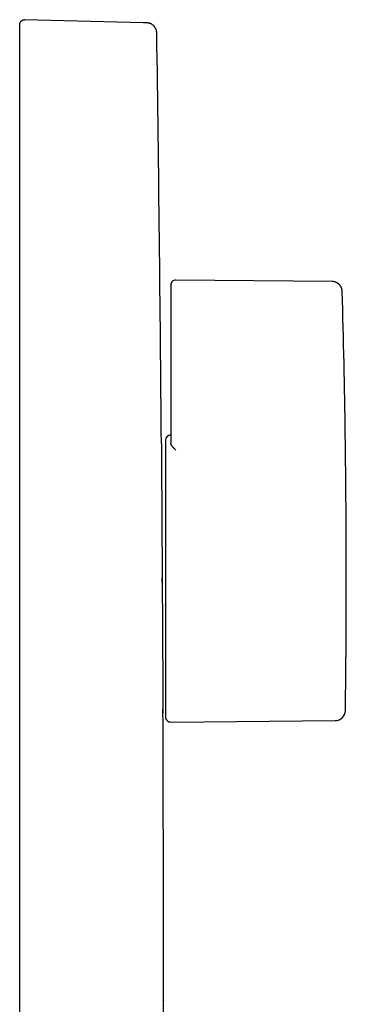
# Model space of a CAD drawing. Header units: millimetres. Extents: x 8 to 532, y 12 to 594.
# Tile 12 of 12: x 449 to 481, y 498 to 594. Entities that reach past the tile are written whole.
import ezdxf

# ---------------------------------------------------------------- set-up
doc = ezdxf.new("R2010")
doc.units = ezdxf.units.MM

msp = doc.modelspace()

# ---------------------------------------------------------------- linework, layer by layer
at = {"color": 7, "linetype": 'Continuous', "lineweight": 30}
for p, q in [((461.275, 593.342), (449.78, 593.643)), ((449.781, 593.636), (449.78, 593.636)), ((461.275, 593.342), (461.273, 593.334)), ((461.287, 593.342), (461.286, 593.341)), ((449.267, 414.668), (449.267, 587.645)), ((463.967, 567.748), (463.967, 563.656)), ((479.684, 568.115), (464.471, 568.248)), ((463.967, 563.656), (463.967, 554.357)), ((463.467, 552.652), (463.467, 525.661)), ((463.971, 552.283), (463.967, 552.324)), ((463.143, 538.767), (463.141, 539.156)), ((463.971, 525.161), (479.993, 525.301))]:
    msp.add_line(p, q, dxfattribs=at)
at = {"color": 7, "linetype": 'Continuous', "lineweight": 30, "flags": 128}
msp.add_lwpolyline([(463.266, 498.055), (463.266, 498.443), (463.267, 498.831), (463.267, 499.218), (463.267, 499.606), (463.267, 499.993), (463.267, 500.381), (463.267, 500.769), (463.267, 501.156)], dxfattribs=at)
at = {"color": 7, "linetype": 'Continuous', "lineweight": 30}
for centre, radius, start, end in [((-5936.733, 501.156), 6400, 0.4579234, 0.8164074), ((464.467, 567.748), 0.5, 89.5, 180), ((-518.933, 539.156), 1000, 0, 1.603712), ((463.967, 552.652), 0.5, 90, 180), ((-518.933, 539.156), 1000, 359.262658, 0), ((479.984, 526.301), 1, 270.5, 359.26266), ((-5936.733, 501.156), 6400, 0, 0.2224694), ((463.967, 525.661), 0.5, 180, 270.5)]:
    msp.add_arc(centre, radius, start, end, dxfattribs=at)
msp.add_open_spline([(449.267, 593.143), (449.268, 593.165), (449.27, 593.21), (449.283, 593.275), (449.305, 593.338), (449.335, 593.398), (449.372, 593.453), (449.417, 593.502), (449.468, 593.546), (449.524, 593.582), (449.584, 593.61), (449.648, 593.63), (449.713, 593.642), (449.758, 593.643), (449.78, 593.643)], degree=3, dxfattribs=at)
for points, knots in [([(449.778, 593.638), (449.777, 593.639), (449.774, 593.643), (449.772, 593.643), (449.77, 593.643)], [0, 0, 0, 0, 0.348139, 1, 1, 1, 1]), ([(461.287, 593.342), (461.285, 593.341), (461.28, 593.341), (461.276, 593.336), (461.273, 593.333)], [0, 0, 0, 0, 0.504408, 1, 1, 1, 1]), ([(461.643, 593.332), (461.642, 593.332), (461.64, 593.332), (461.624, 593.333), (461.596, 593.334), (461.555, 593.335), (461.504, 593.336), (461.44, 593.338), (461.365, 593.34), (461.305, 593.341), (461.275, 593.342)], [0, 0, 0, 0, 0.119206, 0.240099, 0.36675, 0.4934, 0.62005, 0.7467, 0.87335, 1, 1, 1, 1]), ([(461.667, 593.331), (461.667, 593.331), (461.666, 593.332), (461.666, 593.332), (461.665, 593.332), (461.664, 593.332), (461.663, 593.332), (461.662, 593.332), (461.661, 593.332), (461.66, 593.332), (461.659, 593.332), (461.658, 593.332), (461.657, 593.332), (461.656, 593.332), (461.654, 593.332), (461.653, 593.332), (461.652, 593.332), (461.65, 593.332), (461.649, 593.332), (461.648, 593.332), (461.646, 593.332), (461.644, 593.332), (461.643, 593.332), (461.641, 593.332), (461.639, 593.332), (461.638, 593.332), (461.636, 593.332), (461.635, 593.332), (461.633, 593.333), (461.631, 593.333), (461.63, 593.333), (461.628, 593.333), (461.627, 593.333), (461.625, 593.333), (461.624, 593.333), (461.622, 593.333), (461.621, 593.333), (461.619, 593.333), (461.618, 593.333), (461.616, 593.333), (461.615, 593.333), (461.613, 593.333), (461.612, 593.333), (461.609, 593.333), (461.606, 593.333), (461.602, 593.333), (461.598, 593.333), (461.594, 593.334), (461.59, 593.334), (461.585, 593.334), (461.581, 593.334), (461.577, 593.334), (461.572, 593.334), (461.568, 593.334), (461.564, 593.334), (461.559, 593.334), (461.552, 593.335), (461.543, 593.335), (461.531, 593.335), (461.517, 593.336), (461.504, 593.336), (461.489, 593.336), (461.474, 593.337), (461.463, 593.337), (461.457, 593.337), (461.455, 593.337), (461.453, 593.337), (461.451, 593.337), (461.449, 593.337), (461.447, 593.337), (461.445, 593.337), (461.443, 593.338), (461.441, 593.338), (461.438, 593.338), (461.436, 593.338), (461.433, 593.338), (461.431, 593.338), (461.428, 593.338), (461.425, 593.338), (461.422, 593.338), (461.419, 593.338), (461.416, 593.338), (461.413, 593.338), (461.41, 593.338), (461.406, 593.338), (461.403, 593.339), (461.399, 593.339), (461.396, 593.339), (461.392, 593.339), (461.388, 593.339), (461.384, 593.339), (461.38, 593.339), (461.375, 593.339), (461.371, 593.339), (461.366, 593.34), (461.361, 593.34), (461.357, 593.34), (461.352, 593.34), (461.347, 593.34), (461.342, 593.34), (461.337, 593.34), (461.332, 593.34), (461.328, 593.341), (461.323, 593.341), (461.318, 593.341), (461.313, 593.341), (461.308, 593.341), (461.303, 593.341), (461.298, 593.341), (461.293, 593.341), (461.289, 593.342), (461.288, 593.342)], [0, 0, 0, 0, 0.011823, 0.023485, 0.034989, 0.046335, 0.057525, 0.068561, 0.079443, 0.089284, 0.098998, 0.108586, 0.118047, 0.127382, 0.136592, 0.145678, 0.154638, 0.163474, 0.172185, 0.180772, 0.189235, 0.199049, 0.20869, 0.218157, 0.227451, 0.2352, 0.242823, 0.25032, 0.257691, 0.264934, 0.27205, 0.278642, 0.28512, 0.291483, 0.297731, 0.303864, 0.310571, 0.317132, 0.323548, 0.329816, 0.335937, 0.341909, 0.347732, 0.353404, 0.367847, 0.38216, 0.396345, 0.4104, 0.424327, 0.438123, 0.451789, 0.464202, 0.476503, 0.488693, 0.500769, 0.512732, 0.524586, 0.55397, 0.58348, 0.613131, 0.642938, 0.672721, 0.702351, 0.731823, 0.73537, 0.738915, 0.742457, 0.745997, 0.749534, 0.753069, 0.756645, 0.760343, 0.764348, 0.768488, 0.772766, 0.777182, 0.781737, 0.786432, 0.791269, 0.79625, 0.801375, 0.806646, 0.812064, 0.817632, 0.823019, 0.828542, 0.834202, 0.840001, 0.845939, 0.852393, 0.859008, 0.865787, 0.872732, 0.879845, 0.88713, 0.894156, 0.901339, 0.908681, 0.916184, 0.92385, 0.930366, 0.936998, 0.943749, 0.95062, 0.957613, 0.964729, 0.971554, 0.978492, 0.985544, 0.992713, 1, 1, 1, 1]), ([(462.617, 592.347), (462.616, 592.374), (462.614, 592.427), (462.603, 592.505), (462.588, 592.577), (462.567, 592.65), (462.539, 592.724), (462.505, 592.795), (462.47, 592.857), (462.434, 592.91), (462.4, 592.956), (462.367, 592.995), (462.333, 593.032), (462.297, 593.067), (462.252, 593.107), (462.197, 593.149), (462.13, 593.192), (462.06, 593.23), (461.99, 593.262), (461.92, 593.287), (461.861, 593.303), (461.812, 593.314), (461.769, 593.322), (461.72, 593.328), (461.686, 593.33), (461.667, 593.331)], [0, 0, 0, 0, 0.054155, 0.105643, 0.154414, 0.200437, 0.257489, 0.309609, 0.356797, 0.39906, 0.436406, 0.469443, 0.502215, 0.535474, 0.569222, 0.620763, 0.673423, 0.72665, 0.777874, 0.826801, 0.873505, 0.898934, 0.928451, 0.962127, 1, 1, 1, 1]), ([(449.267, 587.645), (449.267, 587.729), (449.267, 587.898), (449.267, 588.15), (449.267, 588.401), (449.267, 588.651), (449.267, 588.898), (449.267, 589.139), (449.267, 589.371), (449.267, 589.596), (449.267, 589.817), (449.267, 590.034), (449.267, 590.246), (449.267, 590.454), (449.267, 590.656), (449.267, 590.853), (449.267, 591.043), (449.267, 591.226), (449.267, 591.402), (449.267, 591.569), (449.267, 591.73), (449.267, 591.884), (449.267, 592.031), (449.267, 592.171), (449.267, 592.302), (449.267, 592.424), (449.267, 592.537), (449.267, 592.64), (449.267, 592.733), (449.267, 592.818), (449.267, 592.893), (449.267, 592.959), (449.267, 593.016), (449.267, 593.062), (449.267, 593.098), (449.267, 593.124), (449.267, 593.14), (449.267, 593.142), (449.267, 593.143)], [0, 0, 0, 0, 0.029271, 0.058541, 0.087811, 0.11708, 0.146349, 0.175617, 0.203213, 0.230809, 0.258404, 0.286, 0.313596, 0.341193, 0.36879, 0.396388, 0.423985, 0.451583, 0.478688, 0.505792, 0.532896, 0.559999, 0.587595, 0.61519, 0.642785, 0.670381, 0.697976, 0.72508, 0.752184, 0.779288, 0.806393, 0.834051, 0.861709, 0.889368, 0.917026, 0.944684, 0.972342, 1, 1, 1, 1]), ([(480.675, 567.143), (480.674, 567.171), (480.671, 567.227), (480.658, 567.307), (480.641, 567.38), (480.62, 567.447), (480.596, 567.508), (480.569, 567.565), (480.54, 567.618), (480.51, 567.667), (480.481, 567.708), (480.454, 567.743), (480.425, 567.777), (480.391, 567.814), (480.35, 567.854), (480.301, 567.896), (480.243, 567.939), (480.179, 567.98), (480.111, 568.016), (480.04, 568.047), (479.961, 568.075), (479.875, 568.096), (479.782, 568.111), (479.717, 568.114), (479.684, 568.115)], [0, 0, 0, 0, 0.0559821, 0.1085618, 0.157739, 0.2035152, 0.2458917, 0.2848692, 0.3271534, 0.3645436, 0.3970386, 0.4246376, 0.4519962, 0.4843426, 0.5216807, 0.5640092, 0.6113266, 0.663631, 0.711031, 0.7618937, 0.81622, 0.8740118, 0.9352716, 1, 1, 1, 1]), ([(463.967, 554.357), (463.967, 554.29), (463.967, 554.155), (463.967, 553.953), (463.967, 553.753), (463.967, 553.554), (463.967, 553.358), (463.967, 553.17), (463.967, 552.988), (463.967, 552.815), (463.967, 552.646), (463.967, 552.481), (463.967, 552.376), (463.967, 552.324)], [0, 0, 0, 0, 0.093331, 0.186663, 0.279995, 0.373328, 0.466661, 0.559995, 0.647997, 0.735998, 0.823999, 0.911999, 1, 1, 1, 1]), ([(463.063, 552.306), (463.063, 552.306), (463.063, 552.304), (463.063, 552.29), (463.063, 552.269), (463.063, 552.238), (463.063, 552.198), (463.064, 552.15), (463.064, 552.09), (463.064, 552.019), (463.065, 551.934), (463.065, 551.838), (463.066, 551.731), (463.067, 551.616), (463.067, 551.495), (463.068, 551.369), (463.069, 551.234), (463.07, 551.089), (463.071, 550.935), (463.072, 550.772), (463.073, 550.599), (463.074, 550.415), (463.075, 550.219), (463.076, 550.038), (463.077, 549.874), (463.078, 549.765), (463.078, 549.69), (463.078, 549.652), (463.079, 549.613), (463.079, 549.573), (463.079, 549.534), (463.079, 549.454), (463.08, 549.331), (463.081, 549.16), (463.082, 548.98), (463.084, 548.791), (463.085, 548.593), (463.086, 548.387), (463.087, 548.172), (463.089, 547.948), (463.09, 547.722), (463.091, 547.495), (463.093, 547.269), (463.094, 547.034), (463.096, 546.79), (463.097, 546.538), (463.099, 546.277), (463.1, 546.007), (463.102, 545.726), (463.104, 545.435), (463.106, 545.133), (463.107, 544.821), (463.109, 544.5), (463.111, 544.193), (463.113, 543.904), (463.114, 543.632), (463.116, 543.354), (463.118, 543.072), (463.119, 542.777), (463.121, 542.471), (463.123, 542.153), (463.125, 541.83), (463.127, 541.501), (463.129, 541.166), (463.131, 540.832), (463.133, 540.5), (463.135, 540.17), (463.137, 539.836), (463.139, 539.497), (463.14, 539.27), (463.141, 539.156)], [0, 0, 0, 0, 0.016296, 0.032686, 0.049128, 0.065623, 0.08217, 0.09877, 0.115423, 0.133801, 0.152243, 0.170749, 0.189318, 0.207951, 0.224945, 0.241991, 0.25909, 0.276242, 0.293446, 0.310703, 0.328012, 0.345838, 0.363719, 0.381655, 0.393524, 0.405417, 0.408535, 0.411656, 0.414778, 0.417902, 0.421027, 0.424154, 0.43671, 0.449622, 0.46289, 0.476515, 0.490496, 0.504574, 0.518996, 0.533762, 0.548871, 0.562652, 0.576707, 0.591036, 0.605638, 0.620515, 0.635666, 0.651091, 0.666789, 0.683055, 0.699605, 0.716439, 0.733556, 0.750958, 0.76483, 0.778878, 0.793101, 0.807499, 0.822073, 0.837721, 0.853567, 0.86961, 0.88585, 0.902288, 0.918922, 0.934787, 0.950827, 0.967043, 0.983434, 1, 1, 1, 1]), ([(463.971, 552.283), (463.974, 552.272), (463.98, 552.248), (463.996, 552.211), (464.016, 552.172), (464.041, 552.134), (464.066, 552.099), (464.091, 552.068), (464.115, 552.038), (464.142, 552.007), (464.169, 551.977), (464.194, 551.951), (464.216, 551.929), (464.236, 551.908), (464.258, 551.886), (464.28, 551.863), (464.302, 551.841), (464.321, 551.822), (464.341, 551.802), (464.366, 551.778), (464.397, 551.748), (464.432, 551.713), (464.458, 551.687), (464.471, 551.674)], [0, 0, 0, 0, 0.061766, 0.126177, 0.193376, 0.263287, 0.32198, 0.37016, 0.42018, 0.472059, 0.523239, 0.567285, 0.600142, 0.634165, 0.669355, 0.705714, 0.743244, 0.771703, 0.796608, 0.836918, 0.884254, 0.938615, 1, 1, 1, 1]), ([(463.141, 539.156), (463.141, 539.032), (463.143, 538.785), (463.145, 538.417), (463.147, 538.052), (463.149, 537.69), (463.151, 537.333), (463.153, 536.98), (463.155, 536.62), (463.158, 536.254), (463.16, 535.883), (463.162, 535.517), (463.164, 535.158), (463.166, 534.799), (463.168, 534.44), (463.17, 534.082), (463.172, 533.731), (463.174, 533.389), (463.176, 533.056), (463.178, 532.737), (463.179, 532.432), (463.181, 532.141), (463.183, 531.858), (463.184, 531.582), (463.186, 531.309), (463.188, 531.039), (463.189, 530.772), (463.191, 530.515), (463.192, 530.265), (463.194, 530.025), (463.195, 529.779), (463.197, 529.531), (463.198, 529.28), (463.2, 529.041), (463.201, 528.812), (463.203, 528.593), (463.204, 528.384), (463.205, 528.187), (463.206, 528), (463.207, 527.825), (463.208, 527.661), (463.209, 527.508), (463.21, 527.365), (463.211, 527.228), (463.212, 527.097), (463.213, 526.974), (463.214, 526.872), (463.214, 526.79), (463.214, 526.743), (463.214, 526.716), (463.215, 526.709), (463.215, 526.702), (463.215, 526.696), (463.215, 526.689), (463.215, 526.682), (463.215, 526.675), (463.215, 526.664), (463.215, 526.624), (463.215, 526.557), (463.216, 526.468), (463.216, 526.382), (463.217, 526.302), (463.217, 526.227), (463.218, 526.161), (463.218, 526.104), (463.218, 526.061), (463.219, 526.029), (463.219, 526.012), (463.219, 526.004), (463.219, 526.006), (463.219, 526.006)], [0, 0, 0, 0, 0.0180073, 0.0358699, 0.0535878, 0.0711611, 0.0885896, 0.1058735, 0.1230126, 0.1416985, 0.1602093, 0.178545, 0.1967056, 0.2146911, 0.2335753, 0.2522626, 0.2707529, 0.2890463, 0.3071427, 0.3250422, 0.3417386, 0.3582599, 0.3746061, 0.3907772, 0.4067732, 0.4235474, 0.4401246, 0.4565048, 0.4726882, 0.4886745, 0.504464, 0.5228199, 0.5409023, 0.5587112, 0.5762465, 0.5938196, 0.611109, 0.6281149, 0.6448372, 0.6612759, 0.677145, 0.6927405, 0.7080625, 0.723111, 0.7388271, 0.7542333, 0.7693296, 0.7791235, 0.7887824, 0.7898367, 0.7908893, 0.7919403, 0.7929896, 0.7940373, 0.7950834, 0.7961279, 0.7970233, 0.8002146, 0.8149211, 0.8296098, 0.8470728, 0.8645105, 0.8819228, 0.9016787, 0.9214017, 0.9410921, 0.9607497, 0.9803746, 0.9999668, 1, 1, 1, 1]), ([(463.219, 526.018), (463.219, 526.021), (463.219, 526.031), (463.218, 526.06), (463.218, 526.103), (463.218, 526.159), (463.217, 526.223), (463.217, 526.294), (463.217, 526.356), (463.216, 526.399), (463.216, 526.413)], [0, 0, 0, 0, 0.106146, 0.252039, 0.398181, 0.544573, 0.691214, 0.814588, 0.938137, 1, 1, 1, 1]), ([(463.157, 473.156), (463.158, 473.321), (463.159, 473.649), (463.162, 474.141), (463.164, 474.632), (463.166, 475.121), (463.168, 475.609), (463.17, 476.095), (463.172, 476.579), (463.174, 477.041), (463.176, 477.483), (463.178, 477.904), (463.18, 478.323), (463.182, 478.723), (463.183, 479.105), (463.184, 479.379), (463.185, 479.564), (463.186, 479.659), (463.186, 479.753), (463.187, 479.848), (463.187, 479.943), (463.188, 480.155), (463.189, 480.484), (463.191, 480.926), (463.193, 481.363), (463.195, 481.797), (463.197, 482.153), (463.198, 482.434), (463.199, 482.641), (463.2, 482.848), (463.201, 483.053), (463.201, 483.258), (463.202, 483.468), (463.203, 483.686), (463.205, 483.983), (463.206, 484.35), (463.208, 484.782), (463.21, 485.205), (463.212, 485.604), (463.213, 485.978), (463.215, 486.316), (463.216, 486.543), (463.216, 486.664), (463.216, 486.693), (463.217, 486.723), (463.217, 486.752), (463.217, 486.782), (463.217, 486.811), (463.217, 486.84), (463.218, 486.98), (463.219, 487.226), (463.22, 487.575), (463.222, 487.916), (463.223, 488.248), (463.225, 488.571), (463.226, 488.874), (463.227, 489.158), (463.228, 489.423), (463.23, 489.709), (463.231, 489.953), (463.232, 490.131), (463.232, 490.202), (463.232, 490.227), (463.232, 490.234), (463.232, 490.241), (463.232, 490.248), (463.232, 490.255), (463.232, 490.262), (463.233, 490.375), (463.234, 490.59), (463.235, 490.901), (463.236, 491.201), (463.237, 491.49), (463.239, 491.766), (463.24, 492.031), (463.241, 492.284), (463.242, 492.527), (463.243, 492.762), (463.244, 492.987), (463.245, 493.204), (463.246, 493.412), (463.247, 493.604), (463.248, 493.782), (463.248, 493.939), (463.249, 494.059), (463.249, 494.134), (463.249, 494.166), (463.249, 494.18), (463.249, 494.186), (463.249, 494.189), (463.249, 494.19), (463.25, 494.262), (463.25, 494.401), (463.251, 494.601), (463.252, 494.792), (463.253, 494.972), (463.253, 495.144), (463.254, 495.307), (463.255, 495.462), (463.256, 495.611), (463.256, 495.753), (463.257, 495.872), (463.257, 495.971), (463.257, 496.049), (463.258, 496.108), (463.258, 496.142), (463.258, 496.154), (463.258, 496.158), (463.258, 496.162), (463.258, 496.165), (463.258, 496.169), (463.258, 496.21), (463.258, 496.286), (463.259, 496.394), (463.259, 496.495), (463.26, 496.565), (463.26, 496.607), (463.26, 496.621), (463.26, 496.633), (463.26, 496.644), (463.26, 496.665), (463.26, 496.708), (463.261, 496.773), (463.261, 496.848), (463.261, 496.919), (463.261, 496.966), (463.262, 496.991), (463.262, 496.997), (463.262, 497.004), (463.262, 497.01), (463.262, 497.017), (463.262, 497.023), (463.262, 497.057), (463.262, 497.114), (463.262, 497.193), (463.263, 497.258), (463.263, 497.311), (463.263, 497.352), (463.263, 497.379), (463.263, 497.394), (463.263, 497.398), (463.263, 497.403), (463.263, 497.407), (463.263, 497.412), (463.263, 497.436), (463.264, 497.478), (463.264, 497.535), (463.264, 497.587), (463.264, 497.626), (463.264, 497.653), (463.265, 497.67), (463.265, 497.687), (463.265, 497.703), (463.265, 497.718), (463.265, 497.732), (463.265, 497.744), (463.265, 497.764), (463.265, 497.792), (463.265, 497.825), (463.265, 497.847), (463.265, 497.858), (463.265, 497.861), (463.265, 497.864), (463.265, 497.868), (463.265, 497.871), (463.265, 497.884), (463.266, 497.906), (463.266, 497.933), (463.266, 497.958), (463.266, 497.979), (463.266, 497.991), (463.266, 497.996)], [0, 0, 0, 0, 0.013195, 0.026362, 0.039502, 0.052617, 0.065709, 0.078779, 0.091829, 0.104862, 0.116317, 0.12776, 0.139193, 0.150618, 0.160665, 0.170707, 0.173336, 0.175965, 0.178594, 0.181222, 0.183851, 0.186479, 0.198943, 0.211354, 0.223714, 0.236025, 0.248289, 0.254295, 0.260291, 0.266276, 0.272251, 0.278217, 0.284172, 0.290792, 0.297415, 0.310557, 0.323564, 0.33644, 0.349188, 0.360303, 0.371323, 0.380945, 0.381886, 0.382827, 0.383767, 0.384706, 0.385645, 0.386582, 0.38752, 0.388456, 0.399983, 0.411362, 0.422596, 0.433687, 0.44464, 0.455455, 0.46486, 0.474163, 0.483365, 0.495359, 0.500582, 0.502869, 0.503126, 0.503382, 0.503638, 0.503894, 0.504151, 0.504407, 0.504662, 0.51664, 0.528391, 0.539916, 0.551221, 0.562308, 0.572988, 0.583463, 0.593735, 0.603808, 0.613683, 0.623362, 0.632848, 0.642143, 0.650165, 0.658041, 0.664852, 0.667814, 0.66911, 0.669679, 0.669929, 0.670039, 0.670088, 0.670126, 0.680793, 0.691203, 0.701358, 0.711261, 0.720913, 0.730316, 0.739474, 0.74862, 0.75751, 0.766145, 0.771706, 0.777156, 0.781862, 0.783906, 0.784172, 0.784438, 0.784704, 0.78497, 0.785235, 0.7855, 0.793589, 0.801457, 0.809105, 0.816534, 0.817973, 0.819016, 0.819908, 0.820798, 0.821684, 0.825137, 0.831192, 0.8379, 0.844424, 0.850013, 0.850632, 0.851249, 0.851864, 0.852477, 0.853089, 0.853699, 0.854306, 0.862448, 0.870324, 0.877936, 0.882815, 0.88758, 0.891679, 0.892209, 0.892738, 0.893265, 0.893791, 0.894315, 0.894838, 0.9024, 0.909716, 0.916787, 0.923615, 0.926231, 0.92881, 0.931352, 0.933858, 0.936326, 0.938758, 0.940547, 0.942287, 0.949101, 0.955687, 0.961298, 0.96202, 0.962739, 0.963455, 0.964169, 0.964879, 0.965587, 0.972901, 0.979984, 0.986848, 0.993512, 1, 1, 1, 1]), ([(463.264, 497.639), (463.264, 497.648), (463.265, 497.69), (463.265, 497.755), (463.265, 497.831), (463.265, 497.892), (463.266, 497.94), (463.266, 497.972), (463.266, 497.989), (463.266, 497.995), (463.266, 497.998), (463.266, 497.998), (463.266, 497.999), (463.266, 498), (463.266, 498.001), (463.266, 498.012), (463.266, 498.02), (463.266, 498.028)], [0, 0, 0, 0, 0.039817, 0.199703, 0.359388, 0.499748, 0.639953, 0.763207, 0.817401, 0.841239, 0.84436, 0.847481, 0.850603, 0.853724, 0.856845, 0.859966, 1, 1, 1, 1]), ([(463.266, 498.055), (463.266, 498.055), (463.266, 498.056), (463.266, 498.046), (463.266, 498.027), (463.266, 498.007), (463.266, 497.996)], [0, 0, 0, 0, 0.160201, 0.440127, 0.720061, 1, 1, 1, 1])]:
    msp.add_open_spline(points, degree=3, knots=knots, dxfattribs=at)

doc.saveas('drawing.dxf')
